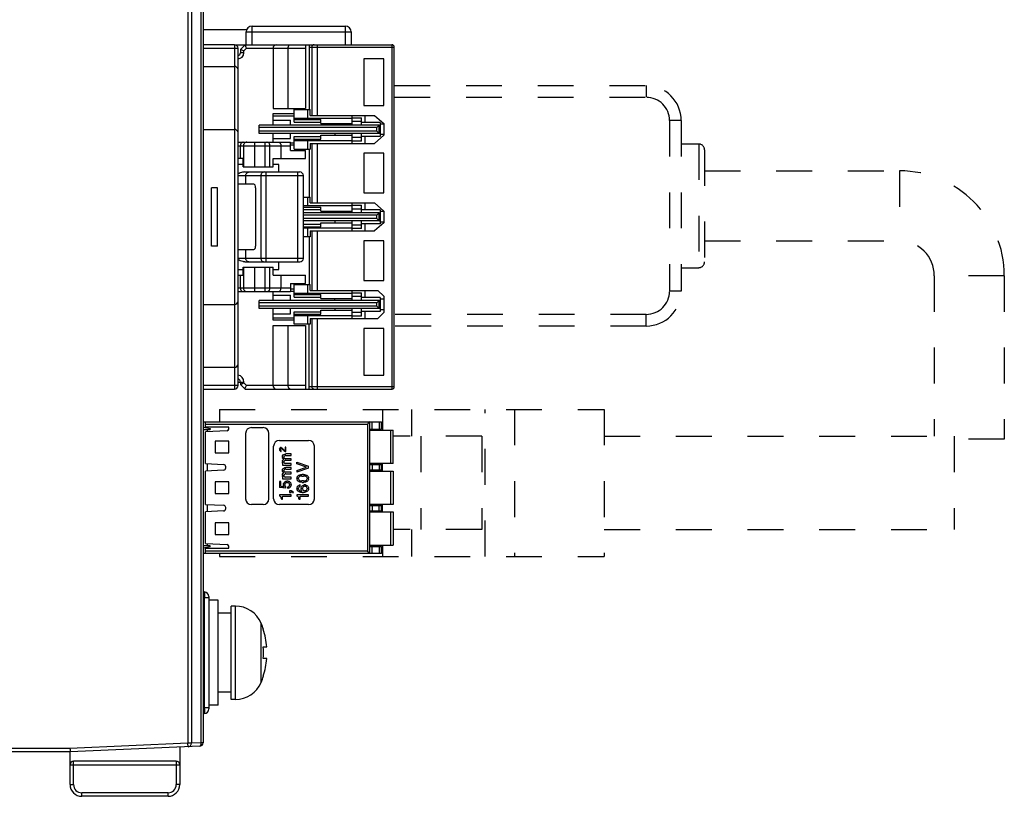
# Model space of a CAD drawing. Header units: millimetres. Extents: x 674 to 3111, y -226 to 595.
# Tile 41 of 47: x 2574 to 2658, y 189 to 255. Entities that reach past the tile are written whole.
import ezdxf

# ---------------------------------------------------------------- set-up
doc = ezdxf.new("R2010")
doc.units = ezdxf.units.MM
doc.header["$LTSCALE"] = 30.734
doc.linetypes.add('DASHED', pattern=[0.2, 0.1, -0.1])
doc.linetypes.add('HIDDEN', pattern=[0.2, 0.1, -0.1])
doc.layers.get('0').update_dxf_attribs({"linetype": 'CONTINUOUS'})
for name, color, linetype in [('02___PRT_ALL_AXES', 7, 'CONTINUOUS'), ('09_ALL_ROUNDS', 7, 'CONTINUOUS'), ('20_ALL_FEATURES', 7, 'CONTINUOUS'), ('3_ALL_AXES', 7, 'CONTINUOUS'), ('7_ALL_FEATURES', 7, 'CONTINUOUS'), ('ECAD_15020669', 7, 'CONTINUOUS'), ('ECAD_15160126', 7, 'CONTINUOUS')]:
    doc.layers.add(name, color=color, linetype=linetype)

msp = doc.modelspace()

# ---------------------------------------------------------------- linework, layer by layer
at = {"linetype": 'Continuous'}
for p, q in [((2588.07, 362.654), (2588.07, 193.395)), ((2588.37, 362.354), (2588.37, 193.395)), ((2589.37, 330.462), (2589.37, 193.439)), ((2589.18, 329.163), (2589.18, 193.443)), ((2589.48, 206.364), (2589.37, 206.367)), ((2589.48, 205.864), (2589.37, 205.867)), ((2589.481, 205.909), (2589.48, 205.864)), ((2589.87, 205.864), (2589.48, 205.864)), ((2589.48, 205.864), (2589.48, 196.443)), ((2589.87, 205.964), (2589.87, 196.343)), ((2589.48, 196.443), (2589.37, 196.44)), ((2589.48, 195.944), (2589.37, 195.941)), ((2589.87, 196.443), (2589.48, 196.443)), ((2589.481, 195.946), (2589.48, 195.944)), ((2588.07, 193.395), (2577.963, 192.954)), ((2588.37, 193.395), (2588.07, 193.395)), ((2588.083, 193.095), (2588.07, 193.395)), ((2589.18, 193.443), (2588.37, 193.407)), ((2577.963, 192.954), (2571.37, 192.954)), ((2577.97, 192.654), (2571.37, 192.654)), ((2589.083, 193.139), (2577.97, 192.654)), ((2577.97, 189.854), (2577.97, 192.654)), ((2587.37, 193.064), (2587.37, 189.854)), ((2587.07, 191.854), (2578.27, 191.854)), ((2578.27, 189.854), (2578.27, 191.854)), ((2587.07, 191.854), (2587.07, 189.854)), ((2577.97, 191.554), (2587.37, 191.554)), ((2577.97, 189.854), (2578.27, 189.854)), ((2586.37, 189.154), (2578.97, 189.154)), ((2578.97, 188.854), (2578.97, 189.154)), ((2586.37, 188.854), (2586.37, 189.154)), ((2587.37, 189.854), (2587.07, 189.854)), ((2586.37, 188.854), (2578.97, 188.854))]:
    msp.add_line(p, q, dxfattribs=at)
for p, q in [((2592.07, 253.254), (2589.37, 253.254)), ((2589.37, 252.954), (2592.37, 252.954)), ((2592.07, 253.254), (2592.07, 223.754)), ((2592.37, 224.054), (2592.37, 252.954)), ((2592.97, 253.254), (2592.57, 252.854)), ((2592.573, 252.852), (2592.57, 252.854)), ((2592.57, 252.854), (2592.57, 252.554)), ((2592.87, 252.554), (2592.57, 252.554)), ((2592.774, 252.769), (2592.654, 252.819)), ((2593.094, 252.954), (2592.87, 252.729)), ((2592.87, 252.554), (2592.87, 252.729)), ((2592.97, 253.254), (2605.57, 253.254)), ((2593.094, 252.954), (2598.17, 252.954)), ((2595.37, 252.954), (2595.37, 247.804)), ((2596.67, 247.804), (2596.67, 252.954)), ((2598.17, 253.254), (2598.17, 247.804)), ((2598.47, 253.254), (2598.47, 247.704)), ((2598.47, 253.054), (2605.77, 253.054)), ((2598.689, 253.054), (2598.689, 247.204)), ((2599.18, 247.204), (2599.18, 253.254)), ((2605.57, 253.254), (2605.57, 223.754)), ((2605.77, 223.954), (2605.77, 253.054)), ((2604.87, 252.054), (2603.17, 252.054)), ((2603.17, 252.054), (2603.17, 248.054)), ((2604.87, 248.054), (2604.87, 252.054)), ((2589.37, 251.404), (2592.07, 251.404)), ((2595.37, 247.804), (2598.17, 247.804)), ((2595.37, 247.354), (2597.17, 247.354)), ((2595.37, 246.354), (2595.37, 247.354)), ((2597.17, 247.704), (2598.56, 247.704)), ((2597.17, 246.625), (2597.17, 247.704)), ((2598.37, 246.954), (2598.37, 247.704)), ((2598.56, 247.204), (2598.56, 247.704)), ((2603.17, 248.054), (2604.87, 248.054)), ((2595.37, 247.154), (2597.17, 247.154)), ((2595.37, 246.795), (2596.87, 246.795)), ((2596.87, 246.354), (2596.87, 246.795)), ((2597.17, 246.954), (2602.17, 246.954)), ((2597.17, 246.842), (2599.47, 246.842)), ((2597.17, 246.625), (2599.47, 246.625)), ((2598.56, 247.204), (2604.07, 247.204)), ((2599.47, 246.504), (2599.47, 246.842)), ((2599.47, 246.504), (2602.17, 246.504)), ((2600.67, 246.354), (2600.67, 246.504)), ((2602.17, 246.354), (2602.17, 247.204)), ((2602.17, 247.004), (2602.97, 247.004)), ((2602.17, 246.704), (2602.97, 246.704)), ((2602.97, 246.354), (2602.97, 247.004)), ((2604.57, 246.604), (2602.97, 246.604)), ((2603.27, 246.604), (2603.27, 247.204)), ((2604.07, 247.204), (2604.87, 246.504)), ((2604.57, 246.604), (2604.57, 245.404)), ((2604.87, 246.504), (2604.87, 245.504)), ((2589.37, 246.004), (2592.07, 246.004)), ((2604.47, 246.354), (2594.17, 246.354)), ((2594.17, 245.654), (2594.17, 246.354)), ((2604.27, 246.154), (2594.17, 246.154)), ((2604.27, 245.854), (2594.17, 245.854)), ((2604.47, 246.354), (2604.27, 246.154)), ((2604.27, 245.854), (2604.27, 246.154)), ((2604.27, 245.854), (2604.47, 245.654)), ((2604.47, 246.354), (2604.57, 246.383)), ((2604.47, 245.654), (2604.47, 246.354)), ((2604.87, 246.454), (2604.57, 246.454)), ((2592.37, 244.904), (2596.87, 244.904)), ((2593.814, 242.804), (2593.814, 244.904)), ((2604.47, 245.654), (2594.17, 245.654)), ((2594.657, 244.904), (2594.657, 242.804)), ((2595.37, 244.904), (2595.37, 245.654)), ((2595.37, 245.212), (2596.87, 245.212)), ((2596.87, 245.212), (2596.87, 245.654)), ((2596.87, 244.204), (2596.87, 244.904)), ((2596.87, 244.853), (2597.17, 244.853)), ((2597.17, 245.383), (2599.47, 245.383)), ((2597.17, 244.304), (2597.17, 245.383)), ((2597.17, 245.166), (2599.47, 245.166)), ((2597.17, 245.054), (2602.17, 245.054)), ((2598.37, 244.304), (2598.37, 245.054)), ((2599.47, 245.504), (2602.17, 245.504)), ((2599.47, 245.166), (2599.47, 245.504)), ((2600.67, 245.654), (2600.67, 245.504)), ((2602.17, 244.804), (2602.17, 245.654)), ((2602.97, 245.304), (2602.17, 245.304)), ((2602.97, 245.004), (2602.17, 245.004)), ((2602.97, 245.004), (2602.97, 245.654)), ((2604.57, 245.404), (2602.97, 245.404)), ((2603.27, 244.804), (2603.27, 245.404)), ((2604.87, 245.504), (2604.07, 244.804)), ((2604.57, 245.624), (2604.47, 245.654)), ((2604.87, 245.554), (2604.57, 245.554)), ((2592.37, 244.604), (2596.87, 244.604)), ((2592.57, 243.504), (2592.57, 244.604)), ((2592.83, 244.604), (2592.83, 242.804)), ((2595.11, 242.804), (2595.11, 244.604)), ((2596.048, 244.604), (2596.048, 243.504)), ((2597.17, 244.653), (2596.87, 244.653)), ((2596.87, 244.204), (2598.17, 244.204)), ((2597.17, 244.304), (2598.56, 244.304)), ((2598.17, 243.504), (2598.17, 244.204)), ((2598.47, 244.304), (2598.47, 240.204)), ((2598.56, 244.804), (2604.07, 244.804)), ((2598.56, 244.804), (2598.56, 244.304)), ((2598.689, 244.804), (2598.689, 239.704)), ((2599.18, 239.704), (2599.18, 244.804)), ((2592.825, 243.504), (2592.37, 243.504)), ((2592.825, 242.804), (2592.825, 243.504)), ((2595.372, 243.504), (2598.17, 243.504)), ((2595.372, 242.804), (2595.372, 243.504)), ((2604.87, 243.954), (2603.17, 243.954)), ((2603.17, 243.954), (2603.17, 240.554)), ((2604.87, 240.554), (2604.87, 243.954)), ((2592.825, 243.004), (2592.37, 243.004)), ((2592.825, 242.804), (2595.372, 242.804)), ((2592.959, 242.354), (2597.67, 242.354)), ((2594.79, 234.654), (2594.79, 242.354)), ((2595.87, 243.004), (2595.372, 243.004)), ((2595.87, 242.354), (2595.87, 243.004)), ((2597.47, 242.354), (2597.47, 234.654)), ((2592.37, 242.054), (2597.97, 242.054)), ((2593.037, 241.304), (2593.037, 242.054)), ((2594.336, 242.054), (2594.336, 234.954)), ((2597.97, 234.954), (2597.97, 242.054)), ((2590.599, 241.004), (2590.099, 241.004)), ((2590.099, 236.004), (2590.099, 241.004)), ((2590.599, 236.004), (2590.599, 241.004)), ((2593.735, 241.304), (2592.37, 241.304)), ((2593.872, 241.004), (2593.872, 236.004)), ((2597.97, 240.204), (2598.56, 240.204)), ((2598.37, 239.454), (2598.37, 240.204)), ((2598.56, 239.704), (2598.56, 240.204)), ((2603.17, 240.554), (2604.87, 240.554)), ((2602.17, 239.454), (2597.97, 239.454)), ((2597.97, 239.342), (2599.47, 239.342)), ((2597.97, 239.125), (2599.47, 239.125)), ((2598.56, 239.704), (2604.07, 239.704)), ((2599.47, 239.004), (2599.47, 239.342)), ((2599.47, 239.004), (2602.17, 239.004)), ((2600.67, 238.854), (2600.67, 239.004)), ((2602.17, 238.854), (2602.17, 239.704)), ((2602.17, 239.504), (2602.97, 239.504)), ((2602.17, 239.204), (2602.97, 239.204)), ((2602.97, 238.854), (2602.97, 239.504)), ((2604.57, 239.104), (2602.97, 239.104)), ((2603.27, 239.104), (2603.27, 239.704)), ((2604.07, 239.704), (2604.87, 239.004)), ((2604.57, 239.104), (2604.57, 237.904)), ((2604.87, 238.954), (2604.57, 238.954)), ((2604.87, 239.004), (2604.87, 238.004)), ((2604.47, 238.854), (2597.97, 238.854)), ((2604.27, 238.654), (2597.97, 238.654)), ((2604.27, 238.354), (2597.97, 238.354)), ((2604.47, 238.154), (2597.97, 238.154)), ((2600.67, 238.154), (2600.67, 238.004)), ((2602.17, 237.304), (2602.17, 238.154)), ((2602.97, 237.504), (2602.97, 238.154)), ((2604.47, 238.854), (2604.27, 238.654)), ((2604.27, 238.354), (2604.27, 238.654)), ((2604.27, 238.354), (2604.47, 238.154)), ((2604.47, 238.854), (2604.57, 238.883)), ((2604.47, 238.154), (2604.47, 238.854)), ((2604.57, 238.124), (2604.47, 238.154)), ((2597.97, 237.883), (2599.47, 237.883)), ((2597.97, 237.666), (2599.47, 237.666)), ((2597.97, 237.554), (2602.17, 237.554)), ((2598.37, 236.804), (2598.37, 237.554)), ((2598.56, 237.304), (2604.07, 237.304)), ((2598.56, 237.304), (2598.56, 236.804)), ((2598.689, 237.304), (2598.689, 232.204)), ((2599.18, 232.204), (2599.18, 237.304)), ((2599.47, 238.004), (2602.17, 238.004)), ((2599.47, 237.666), (2599.47, 238.004)), ((2602.97, 237.804), (2602.17, 237.804)), ((2602.97, 237.504), (2602.17, 237.504)), ((2604.57, 237.904), (2602.97, 237.904)), ((2603.27, 237.304), (2603.27, 237.904)), ((2604.87, 238.004), (2604.07, 237.304)), ((2604.87, 238.054), (2604.57, 238.054)), ((2598.56, 236.804), (2597.97, 236.804)), ((2598.47, 236.804), (2598.47, 232.704)), ((2604.87, 236.454), (2603.17, 236.454)), ((2603.17, 236.454), (2603.17, 233.054)), ((2604.87, 233.054), (2604.87, 236.454)), ((2590.599, 236.004), (2590.099, 236.004)), ((2592.37, 235.704), (2593.735, 235.704)), ((2593.037, 234.954), (2593.037, 235.704)), ((2597.97, 234.954), (2592.37, 234.954)), ((2592.37, 234.004), (2592.825, 234.004)), ((2592.825, 234.204), (2595.372, 234.204)), ((2592.825, 233.504), (2592.825, 234.204)), ((2592.83, 234.204), (2592.83, 232.404)), ((2592.959, 234.654), (2597.67, 234.654)), ((2593.814, 232.104), (2593.814, 234.204)), ((2594.657, 234.204), (2594.657, 232.104)), ((2595.11, 232.404), (2595.11, 234.204)), ((2595.372, 233.504), (2595.372, 234.204)), ((2595.372, 234.004), (2595.87, 234.004)), ((2595.87, 234.004), (2595.87, 234.654)), ((2592.37, 233.504), (2592.825, 233.504)), ((2592.57, 232.404), (2592.57, 233.504)), ((2595.372, 233.504), (2598.17, 233.504)), ((2596.048, 233.504), (2596.048, 232.404)), ((2598.17, 232.804), (2598.17, 233.504)), ((2603.17, 233.054), (2604.87, 233.054)), ((2596.87, 232.404), (2592.37, 232.404)), ((2596.87, 232.804), (2598.17, 232.804)), ((2596.87, 232.804), (2596.87, 232.104)), ((2596.87, 232.354), (2597.17, 232.354)), ((2596.87, 232.154), (2597.17, 232.154)), ((2597.17, 232.704), (2598.56, 232.704)), ((2597.17, 231.625), (2597.17, 232.704)), ((2598.37, 231.954), (2598.37, 232.704)), ((2598.56, 232.204), (2598.56, 232.704)), ((2598.56, 232.204), (2604.37, 232.204)), ((2602.17, 231.354), (2602.17, 232.204)), ((2603.27, 231.604), (2603.27, 232.204)), ((2604.37, 232.204), (2604.87, 231.704)), ((2592.37, 232.104), (2596.87, 232.104)), ((2604.47, 231.354), (2594.17, 231.354)), ((2594.17, 230.654), (2594.17, 231.354)), ((2595.37, 231.354), (2595.37, 232.104)), ((2595.37, 231.795), (2596.87, 231.795)), ((2596.87, 231.354), (2596.87, 231.795)), ((2602.17, 231.954), (2597.17, 231.954)), ((2597.17, 231.842), (2599.47, 231.842)), ((2597.17, 231.625), (2599.47, 231.625)), ((2599.47, 231.504), (2599.47, 231.842)), ((2599.47, 231.504), (2602.17, 231.504)), ((2600.67, 231.354), (2600.67, 231.504)), ((2602.17, 232.004), (2602.97, 232.004)), ((2602.17, 231.704), (2602.97, 231.704)), ((2602.97, 231.354), (2602.97, 232.004)), ((2604.57, 231.604), (2602.97, 231.604)), ((2604.47, 231.354), (2604.27, 231.154)), ((2604.47, 231.354), (2604.57, 231.383)), ((2604.47, 230.654), (2604.47, 231.354)), ((2604.57, 231.604), (2604.57, 230.404)), ((2604.87, 231.454), (2604.57, 231.454)), ((2604.87, 231.704), (2604.87, 230.304)), ((2589.37, 231.004), (2592.07, 231.004)), ((2604.27, 231.154), (2594.17, 231.154)), ((2604.27, 230.854), (2594.17, 230.854)), ((2604.47, 230.654), (2594.17, 230.654)), ((2595.37, 229.653), (2595.37, 230.654)), ((2596.87, 230.212), (2596.87, 230.654)), ((2599.47, 230.504), (2602.17, 230.504)), ((2599.47, 230.166), (2599.47, 230.504)), ((2600.67, 230.654), (2600.67, 230.504)), ((2602.17, 229.804), (2602.17, 230.654)), ((2602.97, 230.004), (2602.97, 230.654)), ((2604.27, 230.854), (2604.27, 231.154)), ((2604.27, 230.854), (2604.47, 230.654)), ((2604.57, 230.624), (2604.47, 230.654)), ((2604.87, 230.554), (2604.57, 230.554)), ((2595.37, 230.212), (2596.87, 230.212)), ((2595.37, 229.853), (2597.17, 229.853)), ((2597.17, 229.653), (2595.37, 229.653)), ((2597.17, 230.383), (2599.47, 230.383)), ((2597.17, 229.304), (2597.17, 230.383)), ((2597.17, 230.166), (2599.47, 230.166)), ((2597.17, 230.054), (2602.17, 230.054)), ((2598.37, 229.304), (2598.37, 230.054)), ((2598.56, 229.804), (2604.37, 229.804)), ((2598.56, 229.804), (2598.56, 229.304)), ((2598.689, 229.804), (2598.689, 223.954)), ((2599.18, 223.754), (2599.18, 229.804)), ((2602.97, 230.304), (2602.17, 230.304)), ((2602.97, 230.004), (2602.17, 230.004)), ((2604.57, 230.404), (2602.97, 230.404)), ((2603.27, 229.804), (2603.27, 230.404)), ((2604.87, 230.304), (2604.37, 229.804)), ((2595.37, 229.204), (2598.17, 229.204)), ((2595.37, 224.054), (2595.37, 229.204)), ((2596.67, 224.054), (2596.67, 229.204)), ((2598.56, 229.304), (2597.17, 229.304)), ((2598.17, 229.204), (2598.17, 223.754)), ((2598.47, 223.754), (2598.47, 229.304)), ((2604.87, 228.954), (2603.17, 228.954)), ((2603.17, 228.954), (2603.17, 224.954)), ((2604.87, 224.954), (2604.87, 228.954)), ((2592.07, 225.604), (2589.37, 225.604)), ((2603.17, 224.954), (2604.87, 224.954)), ((2592.37, 224.054), (2589.37, 224.054)), ((2589.37, 223.754), (2592.07, 223.754)), ((2592.57, 224.354), (2592.87, 224.354)), ((2592.57, 224.354), (2592.57, 224.154)), ((2592.57, 224.154), (2592.97, 223.754)), ((2592.87, 224.278), (2592.87, 224.354)), ((2592.87, 224.278), (2593.094, 224.053)), ((2592.97, 223.754), (2605.57, 223.754)), ((2595.37, 224.053), (2593.094, 224.053)), ((2596.67, 224.054), (2595.37, 224.054)), ((2598.17, 224.054), (2596.67, 224.054)), ((2605.77, 223.954), (2598.47, 223.954)), ((2604.77, 222.004), (2604.77, 220.223)), ((2589.37, 220.948), (2604.67, 220.948)), ((2589.37, 220.473), (2589.97, 220.36)), ((2589.57, 220.473), (2589.57, 220.948)), ((2589.57, 220.748), (2603.47, 220.748)), ((2591.57, 220.473), (2589.57, 220.473)), ((2589.697, 220.412), (2589.697, 220.473)), ((2589.97, 220.36), (2589.97, 220.273)), ((2591.57, 220.32), (2591.57, 220.473)), ((2593.52, 220.448), (2594.52, 220.448)), ((2603.47, 220.748), (2603.47, 209.848)), ((2603.669, 220.947), (2603.625, 220.903)), ((2603.67, 220.948), (2603.669, 220.947)), ((2603.67, 209.648), (2603.67, 220.948)), ((2603.87, 220.323), (2603.87, 220.948)), ((2604.47, 220.948), (2604.47, 220.323)), ((2604.67, 220.323), (2604.67, 220.948)), ((2589.37, 220.273), (2589.97, 220.273)), ((2591.428, 220.17), (2589.57, 220.073)), ((2589.57, 217.373), (2589.57, 220.073)), ((2589.734, 220.273), (2589.734, 220.081)), ((2593.02, 219.948), (2593.02, 214.348)), ((2595.02, 214.348), (2595.02, 219.948)), ((2603.67, 220.323), (2604.67, 220.323)), ((2603.67, 220.223), (2605.67, 220.223)), ((2605.47, 217.373), (2605.47, 220.223)), ((2605.67, 217.373), (2605.67, 220.223)), ((2591.57, 219.298), (2590.42, 219.298)), ((2590.42, 219.298), (2590.42, 218.298)), ((2591.57, 218.298), (2591.57, 219.298)), ((2595.42, 214.348), (2595.42, 218.848)), ((2595.92, 219.348), (2598.42, 219.348)), ((2595.92, 218.635), (2595.945, 218.673)), ((2595.945, 218.673), (2596.007, 218.735)), ((2596.02, 218.648), (2595.995, 218.623)), ((2596.082, 218.735), (2596.007, 218.735)), ((2596.045, 218.66), (2596.02, 218.648)), ((2596.045, 218.66), (2596.07, 218.66)), ((2596.12, 218.635), (2596.07, 218.66)), ((2596.082, 218.735), (2596.12, 218.723)), ((2596.12, 218.723), (2596.157, 218.698)), ((2596.157, 218.698), (2596.357, 218.498)), ((2596.47, 218.76), (2596.407, 218.76)), ((2596.407, 218.76), (2596.407, 218.485)), ((2596.47, 218.398), (2596.47, 218.76)), ((2598.92, 214.348), (2598.92, 218.848)), ((2590.42, 218.298), (2591.57, 218.298)), ((2595.92, 218.635), (2595.92, 218.523)), ((2595.945, 218.473), (2595.92, 218.523)), ((2595.97, 218.448), (2595.945, 218.473)), ((2596.007, 218.423), (2595.97, 218.448)), ((2595.995, 218.623), (2595.982, 218.585)), ((2595.982, 218.535), (2595.982, 218.585)), ((2595.982, 218.535), (2595.995, 218.51)), ((2595.995, 218.51), (2596.045, 218.485)), ((2596.045, 218.41), (2596.007, 218.423)), ((2596.07, 218.485), (2596.045, 218.485)), ((2596.045, 218.41), (2596.07, 218.41)), ((2596.07, 218.41), (2596.07, 218.485)), ((2596.345, 218.423), (2596.12, 218.635)), ((2596.17, 217.948), (2596.195, 218.035)), ((2596.17, 217.948), (2596.17, 217.898)), ((2596.195, 217.835), (2596.17, 217.898)), ((2596.195, 218.035), (2596.245, 218.11)), ((2596.232, 217.785), (2596.195, 217.835)), ((2596.245, 218.11), (2596.295, 218.148)), ((2596.295, 218.148), (2596.37, 218.185)), ((2596.307, 217.973), (2596.295, 217.91)), ((2596.295, 217.91), (2596.307, 217.86)), ((2596.345, 218.01), (2596.307, 217.973)), ((2596.307, 217.86), (2596.345, 217.81)), ((2596.357, 218.41), (2596.345, 218.423)), ((2596.407, 218.048), (2596.345, 218.01)), ((2596.345, 217.81), (2596.407, 217.785)), ((2596.357, 218.498), (2596.407, 218.485)), ((2596.407, 218.398), (2596.357, 218.41)), ((2596.37, 218.185), (2596.47, 218.198)), ((2596.407, 218.398), (2596.47, 218.398)), ((2596.457, 218.06), (2596.407, 218.048)), ((2596.457, 218.06), (2596.92, 218.06)), ((2596.92, 218.198), (2596.47, 218.198)), ((2596.92, 218.06), (2596.92, 218.198)), ((2589.57, 217.373), (2591.13, 217.291)), ((2589.734, 217.364), (2589.734, 216.731)), ((2591.32, 217.004), (2591.32, 217.091)), ((2596.17, 217.535), (2596.195, 217.623)), ((2596.17, 217.535), (2596.17, 217.485)), ((2596.195, 217.41), (2596.17, 217.485)), ((2596.245, 217.373), (2596.182, 217.373)), ((2596.182, 217.373), (2596.182, 217.235)), ((2596.182, 217.235), (2596.92, 217.235)), ((2596.195, 217.623), (2596.245, 217.698)), ((2596.245, 217.373), (2596.195, 217.41)), ((2596.295, 217.748), (2596.232, 217.785)), ((2596.245, 217.698), (2596.295, 217.748)), ((2596.245, 216.948), (2596.295, 216.985)), ((2596.307, 217.56), (2596.295, 217.498)), ((2596.295, 217.498), (2596.307, 217.448)), ((2596.295, 216.985), (2596.37, 217.023)), ((2596.345, 217.598), (2596.307, 217.56)), ((2596.307, 217.448), (2596.345, 217.398)), ((2596.407, 217.635), (2596.345, 217.598)), ((2596.345, 217.398), (2596.407, 217.373)), ((2596.37, 217.023), (2596.47, 217.035)), ((2596.92, 217.785), (2596.407, 217.785)), ((2596.457, 217.648), (2596.407, 217.635)), ((2596.92, 217.373), (2596.407, 217.373)), ((2596.457, 217.648), (2596.92, 217.648)), ((2596.92, 217.035), (2596.47, 217.035)), ((2596.92, 217.648), (2596.92, 217.785)), ((2596.92, 217.235), (2596.92, 217.373)), ((2596.92, 216.898), (2596.92, 217.035)), ((2597.42, 217.485), (2598.42, 217.135)), ((2597.42, 217.348), (2597.42, 217.485)), ((2598.232, 217.06), (2597.42, 217.348)), ((2597.42, 216.773), (2598.232, 217.06)), ((2598.42, 216.985), (2597.42, 216.635)), ((2598.42, 216.985), (2598.42, 217.135)), ((2605.67, 217.373), (2603.67, 217.373)), ((2603.67, 217.273), (2604.67, 217.273)), ((2603.87, 217.273), (2603.87, 216.823)), ((2604.47, 217.273), (2604.47, 216.823)), ((2604.67, 216.823), (2604.67, 217.273)), ((2604.77, 216.723), (2604.77, 217.373)), ((2591.13, 216.805), (2589.57, 216.723)), ((2589.57, 213.873), (2589.57, 216.723)), ((2596.17, 216.785), (2596.195, 216.873)), ((2596.17, 216.785), (2596.17, 216.735)), ((2596.195, 216.673), (2596.17, 216.735)), ((2596.17, 216.373), (2596.195, 216.46)), ((2596.17, 216.373), (2596.17, 216.323)), ((2596.195, 216.248), (2596.17, 216.323)), ((2596.245, 216.21), (2596.182, 216.21)), ((2596.182, 216.21), (2596.182, 216.073)), ((2596.195, 216.873), (2596.245, 216.948)), ((2596.232, 216.623), (2596.195, 216.673)), ((2596.195, 216.46), (2596.245, 216.535)), ((2596.245, 216.21), (2596.195, 216.248)), ((2596.295, 216.585), (2596.232, 216.623)), ((2596.245, 216.535), (2596.295, 216.585)), ((2596.307, 216.81), (2596.295, 216.748)), ((2596.295, 216.748), (2596.307, 216.698)), ((2596.307, 216.398), (2596.295, 216.335)), ((2596.295, 216.335), (2596.307, 216.285)), ((2596.345, 216.848), (2596.307, 216.81)), ((2596.307, 216.698), (2596.345, 216.648)), ((2596.345, 216.435), (2596.307, 216.398)), ((2596.307, 216.285), (2596.345, 216.235)), ((2596.407, 216.885), (2596.345, 216.848)), ((2596.345, 216.648), (2596.407, 216.623)), ((2596.407, 216.473), (2596.345, 216.435)), ((2596.345, 216.235), (2596.407, 216.21)), ((2596.457, 216.898), (2596.407, 216.885)), ((2596.92, 216.623), (2596.407, 216.623)), ((2596.457, 216.485), (2596.407, 216.473)), ((2596.92, 216.21), (2596.407, 216.21)), ((2596.457, 216.898), (2596.92, 216.898)), ((2596.457, 216.485), (2596.92, 216.485)), ((2596.92, 216.485), (2596.92, 216.623)), ((2596.92, 216.073), (2596.92, 216.21)), ((2597.42, 216.773), (2597.42, 216.635)), ((2597.42, 216.135), (2597.432, 216.185)), ((2597.42, 216.135), (2597.42, 216.048)), ((2597.432, 216.185), (2597.457, 216.248)), ((2597.457, 216.248), (2597.482, 216.285)), ((2597.482, 216.285), (2597.52, 216.323)), ((2597.52, 216.323), (2597.57, 216.36)), ((2597.57, 216.185), (2597.545, 216.135)), ((2597.545, 216.048), (2597.545, 216.135)), ((2597.57, 216.36), (2597.62, 216.385)), ((2597.607, 216.235), (2597.57, 216.185)), ((2597.645, 216.26), (2597.607, 216.235)), ((2597.62, 216.385), (2597.682, 216.41)), ((2597.707, 216.285), (2597.645, 216.26)), ((2597.682, 216.41), (2597.757, 216.423)), ((2597.845, 216.298), (2597.707, 216.285)), ((2597.757, 216.423), (2597.87, 216.435)), ((2597.845, 216.298), (2597.995, 216.298)), ((2597.97, 216.435), (2597.87, 216.435)), ((2597.97, 216.435), (2598.082, 216.423)), ((2598.132, 216.285), (2597.995, 216.298)), ((2598.082, 216.423), (2598.157, 216.41)), ((2598.195, 216.26), (2598.132, 216.285)), ((2598.157, 216.41), (2598.22, 216.385)), ((2598.232, 216.235), (2598.195, 216.26)), ((2598.22, 216.385), (2598.27, 216.36)), ((2598.27, 216.185), (2598.232, 216.235)), ((2598.27, 216.36), (2598.32, 216.323)), ((2598.295, 216.135), (2598.27, 216.185)), ((2598.295, 216.135), (2598.295, 216.048)), ((2598.32, 216.323), (2598.357, 216.285)), ((2598.357, 216.285), (2598.382, 216.248)), ((2598.382, 216.248), (2598.407, 216.185)), ((2598.407, 216.185), (2598.42, 216.135)), ((2598.42, 216.048), (2598.42, 216.135)), ((2603.67, 216.823), (2604.67, 216.823)), ((2603.67, 216.723), (2605.67, 216.723)), ((2605.47, 213.873), (2605.47, 216.723)), ((2605.67, 216.723), (2605.67, 213.873)), ((2591.57, 215.798), (2590.42, 215.798)), ((2590.42, 215.798), (2590.42, 214.798)), ((2591.57, 214.798), (2591.57, 215.798)), ((2596.045, 215.835), (2595.92, 215.835)), ((2595.92, 215.835), (2595.92, 215.323)), ((2596.47, 215.248), (2595.92, 215.323)), ((2596.045, 215.423), (2596.045, 215.835)), ((2596.045, 215.423), (2596.32, 215.385)), ((2596.182, 216.073), (2596.92, 216.073)), ((2596.257, 215.585), (2596.27, 215.648)), ((2596.257, 215.585), (2596.257, 215.523)), ((2596.282, 215.448), (2596.257, 215.523)), ((2596.27, 215.648), (2596.295, 215.71)), ((2596.32, 215.385), (2596.282, 215.448)), ((2596.295, 215.71), (2596.37, 215.785)), ((2596.37, 215.785), (2596.42, 215.823)), ((2596.395, 215.648), (2596.37, 215.585)), ((2596.37, 215.523), (2596.37, 215.585)), ((2596.37, 215.523), (2596.395, 215.448)), ((2596.432, 215.698), (2596.395, 215.648)), ((2596.395, 215.448), (2596.432, 215.398)), ((2596.42, 215.823), (2596.47, 215.848)), ((2596.47, 215.723), (2596.432, 215.698)), ((2596.432, 215.398), (2596.47, 215.373)), ((2596.47, 215.848), (2596.545, 215.873)), ((2596.532, 215.748), (2596.47, 215.723)), ((2596.47, 215.248), (2596.47, 215.373)), ((2596.532, 215.748), (2596.632, 215.748)), ((2596.645, 215.873), (2596.545, 215.873)), ((2596.695, 215.723), (2596.632, 215.748)), ((2596.632, 215.36), (2596.695, 215.385)), ((2596.645, 215.235), (2596.632, 215.36)), ((2596.645, 215.873), (2596.72, 215.848)), ((2596.732, 215.698), (2596.695, 215.723)), ((2596.695, 215.385), (2596.732, 215.41)), ((2596.72, 215.848), (2596.77, 215.823)), ((2596.77, 215.285), (2596.72, 215.26)), ((2596.77, 215.648), (2596.732, 215.698)), ((2596.732, 215.41), (2596.77, 215.46)), ((2596.77, 215.823), (2596.82, 215.785)), ((2596.795, 215.585), (2596.77, 215.648)), ((2596.77, 215.46), (2596.795, 215.523)), ((2596.82, 215.323), (2596.77, 215.285)), ((2596.795, 215.585), (2596.795, 215.523)), ((2596.82, 215.785), (2596.857, 215.748)), ((2596.857, 215.36), (2596.82, 215.323)), ((2596.857, 215.748), (2596.882, 215.71)), ((2596.882, 215.398), (2596.857, 215.36)), ((2596.882, 215.71), (2596.907, 215.648)), ((2596.907, 215.46), (2596.882, 215.398)), ((2596.907, 215.648), (2596.92, 215.585)), ((2596.92, 215.523), (2596.907, 215.46)), ((2596.92, 215.523), (2596.92, 215.585)), ((2597.432, 215.998), (2597.42, 216.048)), ((2597.42, 215.273), (2597.432, 215.323)), ((2597.42, 215.273), (2597.42, 215.185)), ((2597.457, 215.935), (2597.432, 215.998)), ((2597.432, 215.323), (2597.457, 215.385)), ((2597.482, 215.898), (2597.457, 215.935)), ((2597.457, 215.385), (2597.482, 215.423)), ((2597.52, 215.86), (2597.482, 215.898)), ((2597.482, 215.423), (2597.52, 215.46)), ((2597.57, 215.823), (2597.52, 215.86)), ((2597.52, 215.46), (2597.57, 215.498)), ((2597.545, 216.048), (2597.57, 215.998)), ((2597.57, 215.323), (2597.545, 215.273)), ((2597.545, 215.185), (2597.545, 215.273)), ((2597.57, 215.998), (2597.607, 215.948)), ((2597.62, 215.798), (2597.57, 215.823)), ((2597.57, 215.498), (2597.62, 215.523)), ((2597.607, 215.373), (2597.57, 215.323)), ((2597.607, 215.948), (2597.645, 215.923)), ((2597.645, 215.398), (2597.607, 215.373)), ((2597.682, 215.773), (2597.62, 215.798)), ((2597.62, 215.523), (2597.682, 215.535)), ((2597.645, 215.923), (2597.707, 215.898)), ((2597.707, 215.41), (2597.645, 215.398)), ((2597.757, 215.76), (2597.682, 215.773)), ((2597.707, 215.535), (2597.682, 215.535)), ((2597.707, 215.898), (2597.845, 215.885)), ((2597.707, 215.41), (2597.707, 215.535)), ((2597.87, 215.748), (2597.757, 215.76)), ((2597.77, 215.26), (2597.782, 215.323)), ((2597.782, 215.323), (2597.807, 215.385)), ((2597.807, 215.385), (2597.832, 215.423)), ((2597.832, 215.423), (2597.87, 215.46)), ((2597.995, 215.885), (2597.845, 215.885)), ((2597.87, 215.748), (2597.97, 215.748)), ((2597.87, 215.46), (2597.92, 215.498)), ((2597.92, 215.323), (2597.895, 215.26)), ((2597.92, 215.498), (2597.97, 215.523)), ((2597.957, 215.373), (2597.92, 215.323)), ((2597.995, 215.398), (2597.957, 215.373)), ((2598.082, 215.76), (2597.97, 215.748)), ((2597.97, 215.523), (2598.045, 215.548)), ((2597.995, 215.885), (2598.132, 215.898)), ((2598.057, 215.423), (2597.995, 215.398)), ((2598.145, 215.548), (2598.045, 215.548)), ((2598.057, 215.423), (2598.132, 215.423)), ((2598.157, 215.773), (2598.082, 215.76)), ((2598.132, 215.898), (2598.195, 215.923)), ((2598.195, 215.398), (2598.132, 215.423)), ((2598.145, 215.548), (2598.22, 215.523)), ((2598.22, 215.798), (2598.157, 215.773)), ((2598.195, 215.923), (2598.232, 215.948)), ((2598.232, 215.373), (2598.195, 215.398)), ((2598.27, 215.823), (2598.22, 215.798)), ((2598.22, 215.523), (2598.27, 215.498)), ((2598.232, 215.948), (2598.27, 215.998)), ((2598.27, 215.323), (2598.232, 215.373)), ((2598.27, 215.998), (2598.295, 216.048)), ((2598.32, 215.86), (2598.27, 215.823)), ((2598.27, 215.498), (2598.32, 215.46)), ((2598.295, 215.26), (2598.27, 215.323)), ((2598.357, 215.898), (2598.32, 215.86)), ((2598.32, 215.46), (2598.357, 215.423)), ((2598.382, 215.935), (2598.357, 215.898)), ((2598.357, 215.423), (2598.382, 215.385)), ((2598.407, 215.998), (2598.382, 215.935)), ((2598.382, 215.385), (2598.407, 215.323)), ((2598.42, 216.048), (2598.407, 215.998)), ((2598.407, 215.323), (2598.42, 215.26)), ((2590.42, 214.798), (2591.57, 214.798)), ((2596.92, 214.685), (2595.92, 214.685)), ((2595.92, 214.685), (2595.92, 214.585)), ((2595.957, 214.573), (2595.92, 214.585)), ((2596.007, 214.535), (2595.957, 214.573)), ((2596.045, 214.498), (2596.007, 214.535)), ((2596.07, 214.448), (2596.045, 214.498)), ((2596.082, 214.41), (2596.07, 214.448)), ((2596.195, 214.56), (2596.92, 214.56)), ((2596.195, 214.323), (2596.195, 214.56)), ((2596.72, 215.26), (2596.645, 215.235)), ((2596.957, 215.035), (2596.77, 215.035)), ((2596.77, 215.035), (2596.77, 214.885)), ((2596.77, 214.885), (2596.92, 214.885)), ((2596.92, 214.948), (2596.957, 214.948)), ((2596.92, 214.885), (2596.92, 214.948)), ((2596.92, 214.56), (2596.92, 214.685)), ((2596.957, 215.035), (2596.995, 215.023)), ((2596.995, 214.935), (2596.957, 214.948)), ((2596.995, 215.023), (2597.02, 215.01)), ((2597.032, 214.91), (2596.995, 214.935)), ((2597.02, 215.01), (2597.057, 214.985)), ((2597.045, 214.885), (2597.032, 214.91)), ((2597.045, 214.885), (2597.12, 214.885)), ((2597.057, 214.985), (2597.082, 214.96)), ((2597.082, 214.96), (2597.107, 214.923)), ((2597.107, 214.923), (2597.12, 214.885)), ((2597.432, 215.135), (2597.42, 215.185)), ((2598.42, 214.685), (2597.42, 214.685)), ((2597.42, 214.685), (2597.42, 214.585)), ((2597.457, 214.573), (2597.42, 214.585)), ((2597.457, 215.073), (2597.432, 215.135)), ((2597.482, 215.035), (2597.457, 215.073)), ((2597.507, 214.535), (2597.457, 214.573)), ((2597.52, 214.998), (2597.482, 215.035)), ((2597.545, 214.498), (2597.507, 214.535)), ((2597.57, 214.96), (2597.52, 214.998)), ((2597.545, 215.185), (2597.57, 215.135)), ((2597.57, 214.448), (2597.545, 214.498)), ((2597.57, 215.135), (2597.607, 215.085)), ((2597.62, 214.935), (2597.57, 214.96)), ((2597.582, 214.41), (2597.57, 214.448)), ((2597.607, 215.085), (2597.645, 215.06)), ((2597.682, 214.91), (2597.62, 214.935)), ((2597.645, 215.06), (2597.707, 215.035)), ((2597.757, 214.898), (2597.682, 214.91)), ((2597.695, 214.56), (2598.42, 214.56)), ((2597.695, 214.323), (2597.695, 214.56)), ((2597.707, 215.035), (2597.882, 215.01)), ((2597.87, 214.885), (2597.757, 214.898)), ((2597.77, 215.26), (2597.77, 215.198)), ((2597.782, 215.135), (2597.77, 215.198)), ((2597.82, 215.073), (2597.782, 215.135)), ((2597.882, 215.01), (2597.82, 215.073)), ((2597.87, 214.885), (2597.97, 214.885)), ((2597.895, 215.198), (2597.895, 215.26)), ((2597.895, 215.198), (2597.92, 215.135)), ((2597.92, 215.135), (2597.957, 215.085)), ((2597.957, 215.085), (2597.995, 215.06)), ((2598.082, 214.898), (2597.97, 214.885)), ((2597.995, 215.06), (2598.057, 215.035)), ((2598.132, 215.035), (2598.057, 215.035)), ((2598.157, 214.91), (2598.082, 214.898)), ((2598.132, 215.035), (2598.195, 215.06)), ((2598.22, 214.935), (2598.157, 214.91)), ((2598.195, 215.06), (2598.232, 215.085)), ((2598.27, 214.96), (2598.22, 214.935)), ((2598.232, 215.085), (2598.27, 215.135)), ((2598.27, 215.135), (2598.295, 215.198)), ((2598.32, 214.998), (2598.27, 214.96)), ((2598.295, 215.26), (2598.295, 215.198)), ((2598.357, 215.035), (2598.32, 214.998)), ((2598.382, 215.073), (2598.357, 215.035)), ((2598.407, 215.135), (2598.382, 215.073)), ((2598.42, 215.198), (2598.407, 215.135)), ((2598.42, 215.198), (2598.42, 215.26)), ((2598.42, 214.56), (2598.42, 214.685)), ((2589.57, 213.873), (2591.13, 213.791)), ((2589.734, 213.864), (2589.734, 213.231)), ((2591.32, 213.504), (2591.32, 213.591)), ((2594.52, 213.848), (2593.52, 213.848)), ((2598.42, 213.848), (2595.92, 213.848)), ((2596.095, 214.348), (2596.082, 214.41)), ((2596.095, 214.348), (2596.095, 214.323)), ((2596.095, 214.323), (2596.195, 214.323)), ((2597.595, 214.348), (2597.582, 214.41)), ((2597.595, 214.348), (2597.595, 214.323)), ((2597.595, 214.323), (2597.695, 214.323)), ((2605.67, 213.873), (2603.67, 213.873)), ((2603.67, 213.773), (2604.67, 213.773)), ((2603.87, 213.773), (2603.87, 213.323)), ((2604.47, 213.323), (2604.47, 213.773)), ((2604.67, 213.323), (2604.67, 213.773)), ((2604.77, 213.223), (2604.77, 213.873)), ((2591.13, 213.305), (2589.57, 213.223)), ((2589.57, 210.523), (2589.57, 213.223)), ((2603.67, 213.323), (2604.67, 213.323)), ((2603.67, 213.223), (2605.67, 213.223)), ((2605.47, 210.373), (2605.47, 213.223)), ((2605.67, 213.223), (2605.67, 210.373)), ((2591.57, 212.298), (2590.42, 212.298)), ((2590.42, 212.298), (2590.42, 211.298)), ((2591.57, 211.298), (2591.57, 212.298)), ((2590.42, 211.298), (2591.57, 211.298)), ((2589.97, 210.323), (2589.37, 210.323)), ((2589.97, 210.235), (2589.37, 210.123)), ((2589.57, 210.523), (2591.428, 210.426)), ((2589.734, 210.514), (2589.734, 210.323)), ((2589.97, 210.235), (2589.97, 210.323)), ((2591.57, 210.123), (2591.57, 210.276)), ((2603.67, 210.373), (2605.67, 210.373)), ((2603.67, 210.273), (2604.67, 210.273)), ((2603.87, 209.648), (2603.87, 210.273)), ((2604.47, 210.273), (2604.47, 209.648)), ((2604.67, 209.648), (2604.67, 210.273)), ((2604.77, 210.373), (2604.77, 209.404)), ((2604.67, 209.648), (2589.37, 209.648)), ((2589.57, 210.123), (2591.57, 210.123)), ((2589.57, 209.648), (2589.57, 210.123)), ((2603.47, 209.848), (2589.57, 209.848)), ((2589.697, 210.123), (2589.697, 210.184)), ((2603.662, 209.656), (2603.585, 209.733))]:
    msp.add_line(p, q)
at = {"linetype": 'HIDDEN'}
for p, q in [((2590.77, 222.004), (2623.77, 222.004)), ((2590.77, 222.004), (2590.77, 220.948)), ((2607.27, 219.704), (2607.27, 222.004)), ((2613.57, 209.404), (2613.57, 222.004)), ((2616.07, 222.004), (2616.07, 209.404)), ((2623.77, 222.004), (2623.77, 209.404)), ((2613.27, 219.704), (2605.67, 219.704)), ((2608.046, 219.704), (2608.046, 211.704)), ((2613.27, 219.704), (2613.27, 211.704)), ((2613.27, 211.704), (2605.67, 211.704)), ((2607.27, 209.404), (2607.27, 211.704)), ((2590.77, 209.648), (2590.77, 209.404)), ((2590.77, 209.404), (2623.77, 209.404))]:
    msp.add_line(p, q, dxfattribs=at)
for points in [[(2592.654, 252.819), (2592.624, 252.831), (2592.6, 252.841), (2592.573, 252.852)], [(2592.87, 252.729), (2592.821, 252.75), (2592.774, 252.769)], [(2592.97, 253.254), (2592.971, 253.25), (2593.019, 253.134)], [(2593.019, 253.134), (2593.054, 253.051), (2593.073, 253.003), (2593.094, 252.954)], [(2596.67, 252.954), (2596.672, 252.998), (2596.677, 253.041), (2596.687, 253.083), (2596.701, 253.123), (2596.718, 253.159), (2596.739, 253.19), (2596.762, 253.216), (2596.789, 253.236), (2596.818, 253.249), (2596.849, 253.254)], [(2598.885, 253.254), (2598.847, 253.25), (2598.81, 253.239), (2598.776, 253.22), (2598.747, 253.195), (2598.722, 253.165), (2598.704, 253.13), (2598.693, 253.093), (2598.689, 253.054)], [(2592.821, 244.904), (2592.777, 244.899), (2592.735, 244.886), (2592.697, 244.865), (2592.664, 244.838), (2592.635, 244.806), (2592.611, 244.769), (2592.593, 244.729), (2592.579, 244.686), (2592.572, 244.644), (2592.57, 244.604)], [(2593.125, 244.904), (2593.079, 244.9), (2593.034, 244.889), (2592.991, 244.871), (2592.951, 244.846), (2592.916, 244.816), (2592.886, 244.78), (2592.862, 244.74), (2592.844, 244.696), (2592.833, 244.651), (2592.83, 244.604)], [(2595.11, 244.604), (2595.107, 244.651), (2595.097, 244.696), (2595.081, 244.738), (2595.06, 244.777), (2595.033, 244.813), (2595.001, 244.844), (2594.965, 244.869), (2594.925, 244.888), (2594.882, 244.9), (2594.838, 244.904)], [(2595.857, 244.904), (2595.889, 244.899), (2595.92, 244.887), (2595.949, 244.867), (2595.974, 244.84), (2595.997, 244.808), (2596.015, 244.771), (2596.03, 244.73), (2596.04, 244.688), (2596.046, 244.645), (2596.048, 244.604)], [(2592.959, 242.354), (2592.864, 242.348), (2592.766, 242.331), (2592.665, 242.304), (2592.562, 242.268), (2592.457, 242.224), (2592.37, 242.182)], [(2593.037, 242.054), (2593.041, 242.101), (2593.051, 242.146), (2593.067, 242.19), (2593.089, 242.23), (2593.117, 242.266), (2593.15, 242.296), (2593.186, 242.321), (2593.226, 242.339), (2593.267, 242.35), (2593.31, 242.354)], [(2594.609, 242.354), (2594.566, 242.35), (2594.525, 242.339), (2594.486, 242.322), (2594.451, 242.299), (2594.419, 242.269), (2594.391, 242.234), (2594.367, 242.194), (2594.35, 242.15), (2594.34, 242.103), (2594.336, 242.054)], [(2592.771, 234.675), (2592.668, 234.703), (2592.563, 234.739), (2592.457, 234.784), (2592.37, 234.826)], [(2593.31, 234.654), (2593.267, 234.657), (2593.226, 234.668), (2593.186, 234.686), (2593.15, 234.711), (2593.117, 234.742), (2593.089, 234.777), (2593.067, 234.818), (2593.051, 234.861), (2593.041, 234.907), (2593.037, 234.954)], [(2594.336, 234.954), (2594.339, 234.907), (2594.349, 234.861), (2594.365, 234.819), (2594.386, 234.78), (2594.413, 234.745), (2594.445, 234.714), (2594.481, 234.688), (2594.521, 234.67), (2594.564, 234.658), (2594.609, 234.654)], [(2592.959, 234.654), (2592.93, 234.654), (2592.899, 234.656), (2592.868, 234.659), (2592.837, 234.663), (2592.804, 234.669), (2592.771, 234.675)], [(2592.57, 232.404), (2592.572, 232.36), (2592.581, 232.317), (2592.594, 232.275), (2592.613, 232.235), (2592.637, 232.2), (2592.665, 232.169), (2592.697, 232.143), (2592.735, 232.122), (2592.777, 232.109), (2592.821, 232.104)], [(2592.83, 232.404), (2592.833, 232.357), (2592.844, 232.311), (2592.862, 232.268), (2592.886, 232.227), (2592.916, 232.192), (2592.951, 232.161), (2592.991, 232.136), (2593.034, 232.118), (2593.079, 232.107), (2593.125, 232.104)], [(2594.838, 232.104), (2594.881, 232.107), (2594.922, 232.118), (2594.96, 232.136), (2594.995, 232.159), (2595.027, 232.188), (2595.055, 232.224), (2595.078, 232.264), (2595.096, 232.308), (2595.106, 232.355), (2595.11, 232.404)], [(2595.857, 232.104), (2595.889, 232.108), (2595.92, 232.121), (2595.949, 232.141), (2595.974, 232.167), (2595.997, 232.2), (2596.015, 232.236), (2596.03, 232.277), (2596.04, 232.32), (2596.046, 232.362), (2596.048, 232.404)], [(2592.57, 224.154), (2592.573, 224.155), (2592.729, 224.22)], [(2592.729, 224.22), (2592.773, 224.238), (2592.82, 224.257), (2592.87, 224.278)], [(2592.97, 223.754), (2592.971, 223.757), (2593.019, 223.873)], [(2593.019, 223.873), (2593.054, 223.957), (2593.074, 224.004), (2593.094, 224.054)], [(2596.849, 223.754), (2596.819, 223.758), (2596.79, 223.77), (2596.763, 223.79), (2596.739, 223.817), (2596.718, 223.849), (2596.701, 223.886), (2596.687, 223.926), (2596.677, 223.969), (2596.672, 224.012), (2596.67, 224.054)], [(2598.689, 223.954), (2598.693, 223.915), (2598.704, 223.877), (2598.722, 223.843), (2598.747, 223.812), (2598.777, 223.787), (2598.81, 223.769), (2598.847, 223.758), (2598.886, 223.754)], [(2603.551, 220.828), (2603.511, 220.789), (2603.49, 220.769), (2603.47, 220.748)], [(2603.585, 220.863), (2603.568, 220.846), (2603.551, 220.828)], [(2603.625, 220.903), (2603.613, 220.891), (2603.585, 220.863)], [(2603.55, 209.767), (2603.511, 209.807), (2603.491, 209.827), (2603.47, 209.848)], [(2603.585, 209.733), (2603.568, 209.749), (2603.55, 209.767)], [(2603.67, 209.648), (2603.669, 209.648), (2603.668, 209.65), (2603.662, 209.656)]]:
    msp.add_lwpolyline(points)
at = {"linetype": 'Continuous'}
for points in [[(2589.48, 206.364), (2589.481, 206.361), (2589.482, 206.353), (2589.483, 206.339), (2589.484, 206.32), (2589.484, 206.297), (2589.484, 206.27), (2589.485, 206.242), (2589.485, 206.213), (2589.485, 206.184), (2589.484, 206.154), (2589.484, 206.123), (2589.484, 206.092)], [(2589.484, 206.092), (2589.483, 206.059), (2589.483, 206.025), (2589.483, 205.989), (2589.482, 205.951), (2589.481, 205.909)], [(2589.48, 196.443), (2589.481, 196.392), (2589.482, 196.34), (2589.483, 196.289), (2589.484, 196.239), (2589.484, 196.194), (2589.484, 196.152), (2589.485, 196.117), (2589.485, 196.086), (2589.485, 196.059), (2589.484, 196.036), (2589.484, 196.016), (2589.484, 195.999), (2589.483, 195.983), (2589.483, 195.97), (2589.483, 195.96), (2589.482, 195.951), (2589.481, 195.946)], [(2589.18, 193.443), (2589.181, 193.412), (2589.181, 193.385), (2589.179, 193.36), (2589.178, 193.337), (2589.175, 193.315), (2589.172, 193.294), (2589.168, 193.274), (2589.164, 193.255), (2589.159, 193.238), (2589.154, 193.221), (2589.148, 193.206), (2589.141, 193.191), (2589.134, 193.177), (2589.125, 193.165), (2589.116, 193.155), (2589.106, 193.147), (2589.095, 193.141), (2589.083, 193.139)], [(2589.37, 193.439), (2589.363, 193.439), (2589.345, 193.44), (2589.315, 193.441), (2589.276, 193.442), (2589.23, 193.442), (2589.18, 193.443)], [(2577.963, 192.954), (2577.965, 192.876), (2577.966, 192.804), (2577.968, 192.742), (2577.969, 192.694), (2577.97, 192.664), (2577.972, 192.654)]]:
    msp.add_lwpolyline(points, dxfattribs=at)
for centre, radius, start, end in [((2592.07, 252.954), 0.3, 0, 90), ((2592.37, 252.554), 0.5, 270.00013, 0.00013), ((2592.37, 252.554), 0.2, 270.00013, 0.00013), ((2595.67, 252.954), 0.3, 90.00013, 180.00013), ((2605.57, 253.054), 0.2, 0.00013, 90.00013), ((2592.07, 251.104), 0.3, 0, 90), ((2592.07, 245.704), 0.3, 0, 90), ((2597.67, 242.054), 0.3, 0.00013, 90.00013), ((2597.67, 234.954), 0.3, 270.00013, 0.00013), ((2592.07, 231.304), 0.3, 270, 0), ((2592.07, 225.904), 0.3, 270, 0), ((2592.27, 224.354), 0.6, 0.00013, 80.3789), ((2592.27, 224.354), 0.3, 0.00045, 70.49163), ((2592.07, 224.054), 0.3, 270, 0), ((2595.67, 224.054), 0.3, 180.00013, 270.00013), ((2593.52, 219.948), 0.5, 90, 180), ((2594.52, 219.948), 0.5, 0, 90), ((2591.42, 220.32), 0.15, 273, 0), ((2595.92, 218.848), 0.5, 90, 180), ((2598.42, 218.848), 0.5, 0, 90), ((2591.12, 217.091), 0.2, 0, 87), ((2591.12, 217.004), 0.2, 273, 0), ((2591.12, 213.591), 0.2, 0, 87), ((2593.52, 214.348), 0.5, 180, 270), ((2594.52, 214.348), 0.5, 270, 0), ((2595.92, 214.348), 0.5, 180, 270), ((2598.42, 214.348), 0.5, 270, 0), ((2591.12, 213.504), 0.2, 273, 0), ((2591.42, 210.276), 0.15, 0, 87)]:
    msp.add_arc(centre, radius, start, end)
at = {"linetype": 'DASHED'}
msp.add_arc((2605.57, 223.954), 0.2, 270.00013, 0.00013, dxfattribs=at)
at = {"linetype": 'Continuous'}
for centre, radius, start, end in [((2589.47, 205.964), 0.4, 0, 88.5), ((2589.47, 196.343), 0.4, 271.5, 0), ((2588.07, 193.395), 0.3, 272.5, 0), ((2589.07, 193.439), 0.3, 272.5, 0), ((2578.27, 191.554), 0.3, 90, 180), ((2587.07, 191.554), 0.3, 0, 90), ((2578.97, 189.854), 1, 180, 270), ((2578.97, 189.854), 0.7, 180, 270), ((2586.37, 189.854), 1, 270, 0), ((2586.37, 189.854), 0.7, 270, 0)]:
    msp.add_arc(centre, radius, start, end, dxfattribs=at)
for centre, start_param, end_param in [((2593.735, 241.004), -1.570796, 0), ((2593.735, 236.004), -3.141593, -1.570796)]:
    msp.add_ellipse(centre, major_axis=(0, 0.3), ratio=0.459459, start_param=start_param, end_param=end_param)
at = {"layer": '02___PRT_ALL_AXES', "linetype": 'DASHED'}
for p, q in [((2630.37, 244.754), (2631.87, 244.754)), ((2630.37, 234.154), (2631.87, 234.154)), ((2653.77, 219.704), (2653.77, 211.704))]:
    msp.add_line(p, q, dxfattribs=at)
at = {"layer": '02___PRT_ALL_AXES', "linetype": 'HIDDEN'}
for p, q in [((2623.77, 219.704), (2653.77, 219.704)), ((2623.77, 211.704), (2653.77, 211.704))]:
    msp.add_line(p, q, dxfattribs=at)
at = {"layer": '09_ALL_ROUNDS'}
for p, q in [((2593.07, 254.354), (2602.07, 254.354)), ((2593.07, 253.254), (2593.07, 254.354)), ((2593.57, 254.854), (2601.57, 254.854)), ((2593.57, 253.254), (2593.57, 254.854)), ((2601.57, 254.854), (2601.57, 253.254)), ((2602.07, 254.354), (2602.07, 253.254))]:
    msp.add_line(p, q, dxfattribs=at)
at = {"layer": '09_ALL_ROUNDS', "linetype": 'DASHED'}
for p, q in [((2605.77, 249.754), (2627.37, 249.754)), ((2627.37, 249.754), (2627.37, 248.754)), ((2605.77, 248.754), (2627.37, 248.754)), ((2630.37, 246.754), (2629.37, 246.754)), ((2629.37, 246.754), (2629.37, 232.154)), ((2630.37, 246.754), (2630.37, 232.154)), ((2631.87, 244.754), (2631.87, 234.154)), ((2632.37, 244.254), (2632.37, 234.654)), ((2630.37, 232.154), (2629.37, 232.154)), ((2627.37, 230.154), (2605.77, 230.154)), ((2627.37, 229.154), (2627.37, 230.154)), ((2627.37, 229.154), (2605.77, 229.154))]:
    msp.add_line(p, q, dxfattribs=at)
at = {"layer": '09_ALL_ROUNDS'}
for centre, start, end in [((2593.57, 254.354), 90, 180), ((2601.57, 254.354), 0, 90)]:
    msp.add_arc(centre, 0.5, start, end, dxfattribs=at)
at = {"layer": '09_ALL_ROUNDS', "linetype": 'DASHED'}
for centre, radius, start, end in [((2627.37, 246.754), 3, 0, 90), ((2627.37, 246.754), 2, 0, 90), ((2631.87, 244.254), 0.5, 0, 90), ((2631.87, 234.654), 0.5, 270, 360), ((2627.37, 232.154), 3, 270, 360), ((2627.37, 232.154), 2, 270, 360)]:
    msp.add_arc(centre, radius, start, end, dxfattribs=at)
at = {"layer": '20_ALL_FEATURES', "linetype": 'DASHED'}
for p, q in [((2632.37, 242.454), (2649.07, 242.454)), ((2649.07, 242.454), (2649.07, 236.454)), ((2632.37, 236.454), (2649.07, 236.454)), ((2658.07, 233.454), (2652.07, 233.454)), ((2652.07, 233.454), (2652.07, 219.704)), ((2658.07, 233.454), (2658.07, 219.454)), ((2658.07, 219.454), (2653.77, 219.454))]:
    msp.add_line(p, q, dxfattribs=at)
for radius in [9, 3]:
    msp.add_arc((2649.07, 233.454), radius, 0, 90, dxfattribs=at)
at = {"layer": '3_ALL_AXES', "linetype": 'Continuous'}
for p, q in [((2590.67, 205.654), (2589.87, 205.654)), ((2590.67, 196.654), (2590.67, 205.654)), ((2592.145, 205.154), (2591.77, 205.154)), ((2591.77, 197.154), (2591.77, 205.154)), ((2592.145, 197.154), (2592.145, 205.154)), ((2591.77, 204.544), (2590.67, 204.544)), ((2594.354, 198.617), (2594.354, 203.69)), ((2591.77, 197.764), (2590.67, 197.764)), ((2592.145, 197.154), (2591.77, 197.154)), ((2590.67, 196.654), (2589.87, 196.654))]:
    msp.add_line(p, q, dxfattribs=at)
for centre, start, end in [((2592.145, 202.754), 22.96968, 90), ((2592.145, 199.554), 270, 337.03032)]:
    msp.add_arc(centre, 2.4, start, end, dxfattribs=at)
at = {"layer": '7_ALL_FEATURES', "linetype": 'Continuous'}
for p, q in [((2594.534, 203.154), (2594.554, 203.154)), ((2594.534, 201.654), (2594.831, 201.654)), ((2594.831, 200.654), (2594.534, 200.654)), ((2594.554, 199.154), (2594.534, 199.154))]:
    msp.add_line(p, q, dxfattribs=at)
for radius, start, end in [(6.5, 17.92021, 22.96968), (6.481, 4.42486, 17.97528), (6.185, 355.36285, 4.63715), (6.481, 342.02472, 355.57514), (6.5, 337.03032, 342.07979)]:
    msp.add_arc((2588.37, 201.154), radius, start, end, dxfattribs=at)
at = {"layer": 'ECAD_15020669'}
for p, q in [((2592.07, 253.254), (2589.37, 253.254)), ((2589.37, 252.954), (2592.37, 252.954)), ((2592.07, 253.254), (2592.07, 223.754)), ((2592.37, 224.054), (2592.37, 252.954)), ((2589.37, 251.404), (2592.07, 251.404)), ((2589.37, 246.004), (2592.07, 246.004)), ((2589.37, 231.004), (2592.07, 231.004)), ((2592.07, 225.604), (2589.37, 225.604)), ((2592.37, 224.054), (2589.37, 224.054)), ((2589.37, 223.754), (2592.07, 223.754))]:
    msp.add_line(p, q, dxfattribs=at)
for centre, start, end in [((2592.07, 252.954), 0, 90), ((2592.07, 251.104), 0, 90), ((2592.07, 245.704), 0, 90), ((2592.07, 231.304), 270, 0), ((2592.07, 225.904), 270, 0), ((2592.07, 224.054), 270, 0)]:
    msp.add_arc(centre, 0.3, start, end, dxfattribs=at)
at = {"layer": 'ECAD_15160126'}
for p, q in [((2589.37, 254.554), (2593.113, 254.554)), ((2592.07, 253.254), (2592.97, 253.254)), ((2592.37, 224.354), (2592.57, 224.354))]:
    msp.add_line(p, q, dxfattribs=at)

doc.saveas('drawing.dxf')
